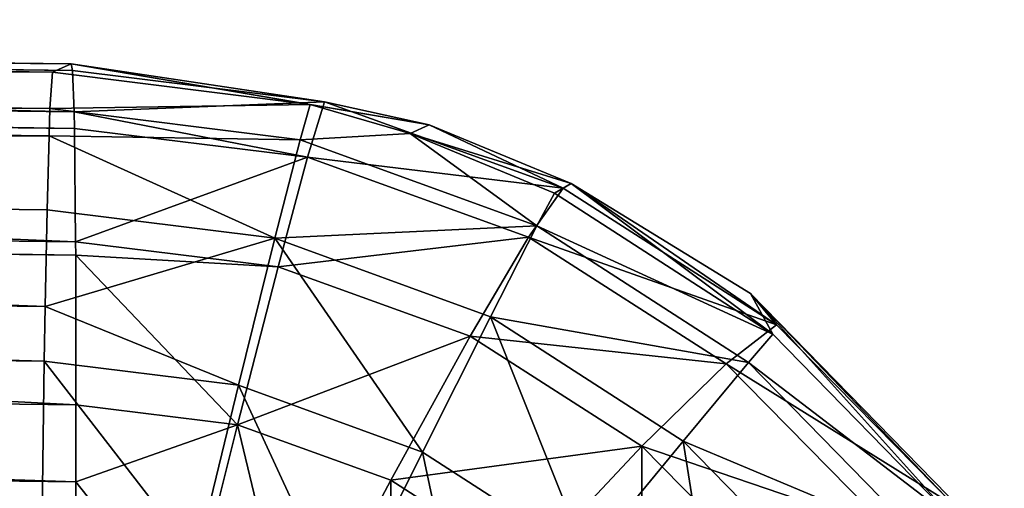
# Model space of a CAD drawing. Header units: millimetres. Extents: x 29 to 339, y 29 to 1104.
# Tile 244 of 256: x 196.55 to 200.79, y 592.9 to 594.92. Entities that reach past the tile are written whole.
import ezdxf

# ---------------------------------------------------------------- set-up
doc = ezdxf.new("R2010")
doc.units = ezdxf.units.MM
doc.header["$LTSCALE"] = 25.4
doc.layers.get('0').update_dxf_attribs({"true_color": 0xff5454})

# ---------------------------------------------------------------- blocks, each defined once
blk = doc.blocks.new('PATIO-10105.STL')
at = {"color": 18, "true_color": 0x000000}
mesh = blk.add_polyface(dxfattribs=at)
corners = [(180.6927, 594.8782, 9.005), (187.7233, 594.8098, 11.8547), (189.723, 594.7861, 11.8333), (186.6515, 594.8239, 12.1542), (180.7736, 594.9154, 16.5271), (185.8731, 594.8371, 12.9496), (185.5967, 594.8458, 14.0276), (185.8962, 594.8478, 15.0994), (186.6916, 594.8423, 15.8779), (187.7695, 594.831, 16.1544), (196.7716, 594.7259, 16.356), (196.6907, 594.6887, 8.8338), (190.801, 594.7747, 12.1098), (191.5963, 594.7693, 12.8883), (191.8959, 594.7712, 13.9602), (191.6194, 594.78, 15.0382), (190.841, 594.7932, 15.8335), (189.7693, 594.8073, 16.133)]
mesh.append_faces([[corners[k] for k in face] for face in [(1, 0, 3), (3, 4, 5), (5, 4, 6), (6, 4, 7), (7, 4, 8), (8, 4, 9), (11, 12, 10), (12, 0, 2)]], dxfattribs={"vtx0": -1, "vtx1": -1, "color": 18})
mesh.append_faces([[corners[k] for k in face] for face in [(0, 1, 2), (3, 0, 4), (9, 4, 10), (12, 11, 0), (10, 12, 13), (10, 13, 14), (10, 14, 15), (10, 15, 16), (10, 16, 17), (10, 17, 9)]], dxfattribs={"vtx0": -1, "vtx2": -1, "color": 18})
mesh = blk.add_polyface(dxfattribs=at)
corners = [(180.7736, 594.9154, 16.5271), (196.7773, 594.6959, 16.9282), (196.7716, 594.7259, 16.356), (180.7794, 594.8854, 17.0994)]
mesh.append_faces([[corners[k] for k in face] for face in [(0, 1, 2), (1, 0, 3)]], dxfattribs={"vtx0": -1, "color": 18})
mesh = blk.add_polyface(dxfattribs=at)
corners = [(180.6827, 594.7222, 8.2405), (196.6907, 594.6887, 8.8338), (196.6806, 594.5327, 8.0693), (180.6927, 594.8782, 9.005)]
mesh.append_faces([[corners[k] for k in face] for face in [(0, 1, 2), (1, 0, 3)]], dxfattribs={"vtx0": -1, "color": 18})
mesh = blk.add_polyface(dxfattribs=at)
corners = [(180.7794, 594.8854, 17.0994), (196.7846, 594.5187, 17.805), (196.7773, 594.6959, 16.9282), (180.7867, 594.7083, 17.9762)]
mesh.append_faces([[corners[k] for k in face] for face in [(0, 1, 2), (1, 0, 3)]], dxfattribs={"vtx0": -1, "color": 18})
mesh = blk.add_polyface(dxfattribs=at)
corners = [(180.6788, 594.6053, 8.0064), (196.6806, 594.5327, 8.0693), (196.6767, 594.4158, 7.8353), (180.6827, 594.7222, 8.2405)]
mesh.append_faces([[corners[k] for k in face] for face in [(0, 1, 2), (1, 0, 3)]], dxfattribs={"vtx0": -1, "color": 18})
mesh = blk.add_polyface(dxfattribs=at)
corners = [(180.7867, 594.7083, 17.9762), (196.7861, 594.4472, 18.0267), (196.7846, 594.5187, 17.805), (180.7882, 594.6368, 18.1979)]
mesh.append_faces([[corners[k] for k in face] for face in [(0, 1, 2), (1, 0, 3)]], dxfattribs={"vtx0": -1, "color": 18})
mesh = blk.add_polyface(dxfattribs=at)
corners = [(196.7716, 594.7259, 16.356), (197.8016, 594.5501, 8.8226), (196.6907, 594.6887, 8.8338)]
mesh.append_faces([[corners[k] for k in face] for face in [(0, 1, 2)]], dxfattribs={"color": 18})
mesh = blk.add_polyface(dxfattribs=at)
corners = [(196.7716, 594.7259, 16.356), (198.3136, 594.4629, 16.3407), (197.8016, 594.5501, 8.8226)]
mesh.append_faces([[corners[k] for k in face] for face in [(0, 1, 2)]], dxfattribs={"color": 18})
mesh = blk.add_polyface(dxfattribs=at)
corners = [(197.8626, 594.5613, 16.9296), (198.3136, 594.4629, 16.3407), (196.7716, 594.7259, 16.356)]
mesh.append_faces([[corners[k] for k in face] for face in [(0, 1, 2)]], dxfattribs={"color": 18})
mesh = blk.add_polyface(dxfattribs=at)
corners = [(197.8626, 594.5613, 16.9296), (196.7716, 594.7259, 16.356), (196.7773, 594.6959, 16.9282)]
mesh.append_faces([[corners[k] for k in face] for face in [(0, 1, 2)]], dxfattribs={"color": 18})
mesh = blk.add_polyface(dxfattribs=at)
corners = [(196.6806, 594.5327, 8.0693), (197.8016, 594.5501, 8.8226), (197.7578, 594.3983, 8.0584), (196.6907, 594.6887, 8.8338)]
mesh.append_faces([[corners[k] for k in face] for face in [(0, 1, 2), (1, 0, 3)]], dxfattribs={"vtx0": -1, "color": 18})
mesh = blk.add_polyface(dxfattribs=at)
corners = [(196.7846, 594.5187, 17.805), (197.8626, 594.5613, 16.9296), (196.7773, 594.6959, 16.9282)]
mesh.append_faces([[corners[k] for k in face] for face in [(0, 1, 2)]], dxfattribs={"color": 18})
mesh = blk.add_polyface(dxfattribs=at)
corners = [(180.7882, 594.6368, 18.1979), (196.7912, 593.959, 19.0417), (196.7861, 594.4472, 18.0267), (180.7933, 594.1486, 19.2129)]
mesh.append_faces([[corners[k] for k in face] for face in [(0, 1, 2), (1, 0, 3)]], dxfattribs={"vtx0": -1, "color": 18})
mesh = blk.add_polyface(dxfattribs=at)
corners = [(180.6706, 594.2855, 7.5939), (196.6767, 594.4158, 7.8353), (196.6685, 594.0959, 7.4227), (180.6788, 594.6053, 8.0064)]
mesh.append_faces([[corners[k] for k in face] for face in [(0, 1, 2), (1, 0, 3)]], dxfattribs={"vtx0": -1, "color": 18})
mesh = blk.add_polyface(dxfattribs=at)
corners = [(196.6806, 594.5327, 8.0693), (197.7578, 594.3983, 8.0584), (196.6767, 594.4158, 7.8353)]
mesh.append_faces([[corners[k] for k in face] for face in [(0, 1, 2)]], dxfattribs={"color": 18})
mesh = blk.add_polyface(dxfattribs=at)
corners = [(197.7905, 594.3226, 18.028), (197.8626, 594.5613, 16.9296), (196.7846, 594.5187, 17.805)]
mesh.append_faces([[corners[k] for k in face] for face in [(0, 1, 2)]], dxfattribs={"color": 18})
mesh = blk.add_polyface(dxfattribs=at)
corners = [(197.8016, 594.5501, 8.8226), (198.2327, 594.4257, 8.8185), (197.7578, 594.3983, 8.0584)]
mesh.append_faces([[corners[k] for k in face] for face in [(0, 1, 2)]], dxfattribs={"color": 18})
mesh = blk.add_polyface(dxfattribs=at)
corners = [(197.7905, 594.3226, 18.028), (198.8908, 594.1899, 16.957), (197.8626, 594.5613, 16.9296), (198.742, 593.979, 18.0534)]
mesh.append_faces([[corners[k] for k in face] for face in [(0, 1, 2), (1, 0, 3)]], dxfattribs={"vtx0": -1, "color": 18})
mesh = blk.add_polyface(dxfattribs=at)
corners = [(198.3136, 594.4629, 16.3407), (198.2327, 594.4257, 8.8185), (197.8016, 594.5501, 8.8226)]
mesh.append_faces([[corners[k] for k in face] for face in [(0, 1, 2)]], dxfattribs={"color": 18})
mesh = blk.add_polyface(dxfattribs=at)
corners = [(198.8908, 594.1899, 16.957), (198.3136, 594.4629, 16.3407), (197.8626, 594.5613, 16.9296)]
mesh.append_faces([[corners[k] for k in face] for face in [(0, 1, 2)]], dxfattribs={"color": 18})
mesh = blk.add_polyface(dxfattribs=at)
corners = [(197.7905, 594.3226, 18.028), (196.7846, 594.5187, 17.805), (196.7861, 594.4472, 18.0267)]
mesh.append_faces([[corners[k] for k in face] for face in [(0, 1, 2)]], dxfattribs={"color": 18})
mesh = blk.add_polyface(dxfattribs=at)
corners = [(196.7912, 593.959, 19.0417), (197.7905, 594.3226, 18.028), (196.7861, 594.4472, 18.0267), (197.6637, 593.8508, 19.0428)]
mesh.append_faces([[corners[k] for k in face] for face in [(0, 1, 2), (1, 0, 3)]], dxfattribs={"vtx0": -1, "color": 18})
mesh = blk.add_polyface(dxfattribs=at)
corners = [(198.2327, 594.4257, 8.8185), (198.926, 594.2094, 16.3353), (198.854, 594.1678, 8.8131), (198.3136, 594.4629, 16.3407)]
mesh.append_faces([[corners[k] for k in face] for face in [(0, 1, 2), (1, 0, 3)]], dxfattribs={"vtx0": -1, "color": 18})
mesh = blk.add_polyface(dxfattribs=at)
corners = [(198.8908, 594.1899, 16.957), (198.926, 594.2094, 16.3353), (198.3136, 594.4629, 16.3407)]
mesh.append_faces([[corners[k] for k in face] for face in [(0, 1, 2)]], dxfattribs={"color": 18})
mesh = blk.add_polyface(dxfattribs=at)
corners = [(196.6767, 594.4158, 7.8353), (197.6494, 593.9736, 7.4127), (196.6685, 594.0959, 7.4227)]
mesh.append_faces([[corners[k] for k in face] for face in [(0, 1, 2)]], dxfattribs={"color": 18})
mesh = blk.add_polyface(dxfattribs=at)
corners = [(197.7578, 594.3983, 8.0584), (197.6494, 593.9736, 7.4127), (196.6767, 594.4158, 7.8353)]
mesh.append_faces([[corners[k] for k in face] for face in [(0, 1, 2)]], dxfattribs={"color": 18})
mesh = blk.add_polyface(dxfattribs=at)
corners = [(198.2327, 594.4257, 8.8185), (198.7781, 594.0276, 8.0492), (197.7578, 594.3983, 8.0584)]
mesh.append_faces([[corners[k] for k in face] for face in [(0, 1, 2)]], dxfattribs={"color": 18})
mesh = blk.add_polyface(dxfattribs=at)
corners = [(198.2327, 594.4257, 8.8185), (198.854, 594.1678, 8.8131), (198.7781, 594.0276, 8.0492)]
mesh.append_faces([[corners[k] for k in face] for face in [(0, 1, 2)]], dxfattribs={"color": 18})
mesh = blk.add_polyface(dxfattribs=at)
corners = [(197.6494, 593.9736, 7.4127), (198.7781, 594.0276, 8.0492), (198.5784, 593.6361, 7.4044), (197.7578, 594.3983, 8.0584)]
mesh.append_faces([[corners[k] for k in face] for face in [(0, 1, 2), (1, 0, 3)]], dxfattribs={"vtx0": -1, "color": 18})
mesh = blk.add_polyface(dxfattribs=at)
corners = [(197.6637, 593.8508, 19.0428), (198.742, 593.979, 18.0534), (197.7905, 594.3226, 18.028), (198.4903, 593.5523, 19.0649)]
mesh.append_faces([[corners[k] for k in face] for face in [(0, 1, 2), (1, 0, 3)]], dxfattribs={"vtx0": -1, "color": 18})
mesh = blk.add_polyface(dxfattribs=at)
corners = [(180.6706, 594.2855, 7.5939), (196.6602, 593.6802, 7.107), (180.6623, 593.8697, 7.2782), (196.6685, 594.0959, 7.4227)]
mesh.append_faces([[corners[k] for k in face] for face in [(0, 1, 2), (1, 0, 3)]], dxfattribs={"vtx0": -1, "color": 18})
mesh = blk.add_polyface(dxfattribs=at)
corners = [(198.742, 593.979, 18.0534), (199.8104, 593.6005, 17.0091), (198.8908, 594.1899, 16.957), (199.5931, 593.4335, 18.1016)]
mesh.append_faces([[corners[k] for k in face] for face in [(0, 1, 2), (1, 0, 3)]], dxfattribs={"vtx0": -1, "color": 18})
mesh = blk.add_polyface(dxfattribs=at)
corners = [(198.926, 594.2094, 16.3353), (199.7948, 593.561, 8.806), (198.854, 594.1678, 8.8131)]
mesh.append_faces([[corners[k] for k in face] for face in [(0, 1, 2)]], dxfattribs={"color": 18})
mesh = blk.add_polyface(dxfattribs=at)
corners = [(199.8104, 593.6005, 17.0091), (198.926, 594.2094, 16.3353), (198.8908, 594.1899, 16.957)]
mesh.append_faces([[corners[k] for k in face] for face in [(0, 1, 2)]], dxfattribs={"color": 18})
mesh = blk.add_polyface(dxfattribs=at)
corners = [(198.926, 594.2094, 16.3353), (199.6989, 593.7362, 16.3294), (199.7948, 593.561, 8.806)]
mesh.append_faces([[corners[k] for k in face] for face in [(0, 1, 2)]], dxfattribs={"color": 18})
mesh = blk.add_polyface(dxfattribs=at)
corners = [(199.8104, 593.6005, 17.0091), (199.6989, 593.7362, 16.3294), (198.926, 594.2094, 16.3353)]
mesh.append_faces([[corners[k] for k in face] for face in [(0, 1, 2)]], dxfattribs={"color": 18})
mesh = blk.add_polyface(dxfattribs=at)
corners = [(180.7933, 594.1486, 19.2129), (196.7915, 593.9009, 19.1321), (196.7912, 593.959, 19.0417), (180.7935, 594.0904, 19.3033)]
mesh.append_faces([[corners[k] for k in face] for face in [(0, 1, 2), (1, 0, 3)]], dxfattribs={"vtx0": -1, "color": 18})
mesh = blk.add_polyface(dxfattribs=at)
corners = [(198.7781, 594.0276, 8.0492), (199.7948, 593.561, 8.806), (199.6903, 593.4393, 8.0423), (198.854, 594.1678, 8.8131)]
mesh.append_faces([[corners[k] for k in face] for face in [(0, 1, 2), (1, 0, 3)]], dxfattribs={"vtx0": -1, "color": 18})
mesh = blk.add_polyface(dxfattribs=at)
corners = [(180.7935, 594.0904, 19.3033), (196.7923, 593.256, 19.9217), (196.7915, 593.9009, 19.1321), (180.7944, 593.4456, 20.0929)]
mesh.append_faces([[corners[k] for k in face] for face in [(0, 1, 2), (1, 0, 3)]], dxfattribs={"vtx0": -1, "color": 18})
mesh = blk.add_polyface(dxfattribs=at)
corners = [(197.6494, 593.9736, 7.4127), (196.6602, 593.6802, 7.107), (196.6685, 594.0959, 7.4227)]
mesh.append_faces([[corners[k] for k in face] for face in [(0, 1, 2)]], dxfattribs={"color": 18})
mesh = blk.add_polyface(dxfattribs=at)
corners = [(198.5784, 593.6361, 7.4044), (199.6903, 593.4393, 8.0423), (199.409, 593.1003, 7.3981), (198.7781, 594.0276, 8.0492)]
mesh.append_faces([[corners[k] for k in face] for face in [(0, 1, 2), (1, 0, 3)]], dxfattribs={"vtx0": -1, "color": 18})
mesh = blk.add_polyface(dxfattribs=at)
corners = [(198.4903, 593.5523, 19.0649), (199.5931, 593.4335, 18.1016), (198.742, 593.979, 18.0534), (199.2296, 593.0784, 19.1068)]
mesh.append_faces([[corners[k] for k in face] for face in [(0, 1, 2), (1, 0, 3)]], dxfattribs={"vtx0": -1, "color": 18})
mesh = blk.add_polyface(dxfattribs=at)
corners = [(197.6494, 593.9736, 7.4127), (197.4929, 593.3406, 6.984), (196.6602, 593.6802, 7.107)]
mesh.append_faces([[corners[k] for k in face] for face in [(0, 1, 2)]], dxfattribs={"color": 18})
mesh = blk.add_polyface(dxfattribs=at)
corners = [(196.7915, 593.9009, 19.1321), (197.6637, 593.8508, 19.0428), (196.7912, 593.959, 19.0417)]
mesh.append_faces([[corners[k] for k in face] for face in [(0, 1, 2)]], dxfattribs={"color": 18})
mesh = blk.add_polyface(dxfattribs=at)
corners = [(197.6494, 593.9736, 7.4127), (198.2853, 593.0527, 6.9769), (197.4929, 593.3406, 6.984), (198.5784, 593.6361, 7.4044)]
mesh.append_faces([[corners[k] for k in face] for face in [(0, 1, 2), (1, 0, 3)]], dxfattribs={"vtx0": -1, "color": 18})
mesh = blk.add_polyface(dxfattribs=at)
corners = [(197.4886, 593.1697, 19.9226), (196.7915, 593.9009, 19.1321), (196.7923, 593.256, 19.9217)]
mesh.append_faces([[corners[k] for k in face] for face in [(0, 1, 2)]], dxfattribs={"color": 18})
mesh = blk.add_polyface(dxfattribs=at)
corners = [(197.4886, 593.1697, 19.9226), (197.6637, 593.8508, 19.0428), (196.7915, 593.9009, 19.1321)]
mesh.append_faces([[corners[k] for k in face] for face in [(0, 1, 2)]], dxfattribs={"color": 18})
mesh = blk.add_polyface(dxfattribs=at)
corners = [(180.6623, 593.8697, 7.2782), (196.6562, 593.4449, 6.9925), (180.6582, 593.6345, 7.1636), (196.6602, 593.6802, 7.107)]
mesh.append_faces([[corners[k] for k in face] for face in [(0, 1, 2), (1, 0, 3)]], dxfattribs={"vtx0": -1, "color": 18})
mesh = blk.add_polyface(dxfattribs=at)
corners = [(197.4886, 593.1697, 19.9226), (198.4903, 593.5523, 19.0649), (197.6637, 593.8508, 19.0428), (198.1483, 592.9315, 19.9402)]
mesh.append_faces([[corners[k] for k in face] for face in [(0, 1, 2), (1, 0, 3)]], dxfattribs={"vtx0": -1, "color": 18})
mesh = blk.add_polyface(dxfattribs=at)
corners = [(200.5771, 592.7599, 8.8016), (199.6989, 593.7362, 16.3294), (200.7918, 592.6171, 16.3231), (199.7948, 593.561, 8.806)]
mesh.append_faces([[corners[k] for k in face] for face in [(0, 1, 2), (1, 0, 3)]], dxfattribs={"vtx0": -1, "color": 18})
mesh = blk.add_polyface(dxfattribs=at)
corners = [(199.6989, 593.7362, 16.3294), (199.8104, 593.6005, 17.0091), (200.5753, 592.8225, 17.0832)]
mesh.append_faces([[corners[k] for k in face] for face in [(0, 1, 2)]], dxfattribs={"color": 18})
mesh = blk.add_polyface(dxfattribs=at)
corners = [(199.6989, 593.7362, 16.3294), (200.5753, 592.8225, 17.0832), (200.7918, 592.6171, 16.3231)]
mesh.append_faces([[corners[k] for k in face] for face in [(0, 1, 2)]], dxfattribs={"color": 18})
mesh = blk.add_polyface(dxfattribs=at)
corners = [(197.4929, 593.3406, 6.984), (196.6562, 593.4449, 6.9925), (196.6602, 593.6802, 7.107)]
mesh.append_faces([[corners[k] for k in face] for face in [(0, 1, 2)]], dxfattribs={"color": 18})
mesh = blk.add_polyface(dxfattribs=at)
corners = [(180.6582, 593.6345, 7.1636), (196.6456, 592.6789, 6.8441), (180.6476, 592.8685, 7.0153), (196.6562, 593.4449, 6.9925)]
mesh.append_faces([[corners[k] for k in face] for face in [(0, 1, 2), (1, 0, 3)]], dxfattribs={"vtx0": -1, "color": 18})
mesh = blk.add_polyface(dxfattribs=at)
corners = [(198.5784, 593.6361, 7.4044), (198.9939, 592.5958, 6.9715), (198.2853, 593.0527, 6.9769), (199.409, 593.1003, 7.3981)]
mesh.append_faces([[corners[k] for k in face] for face in [(0, 1, 2), (1, 0, 3)]], dxfattribs={"vtx0": -1, "color": 18})
mesh = blk.add_polyface(dxfattribs=at)
corners = [(199.5931, 593.4335, 18.1016), (200.5753, 592.8225, 17.0832), (199.8104, 593.6005, 17.0091), (200.301, 592.7136, 18.1701)]
mesh.append_faces([[corners[k] for k in face] for face in [(0, 1, 2), (1, 0, 3)]], dxfattribs={"vtx0": -1, "color": 18})
mesh = blk.add_polyface(dxfattribs=at)
corners = [(198.1483, 592.9315, 19.9402), (199.2296, 593.0784, 19.1068), (198.4903, 593.5523, 19.0649), (198.7383, 592.5533, 19.9736)]
mesh.append_faces([[corners[k] for k in face] for face in [(0, 1, 2), (1, 0, 3)]], dxfattribs={"vtx0": -1, "color": 18})
mesh = blk.add_polyface(dxfattribs=at)
corners = [(199.6903, 593.4393, 8.0423), (200.5771, 592.7599, 8.8016), (200.4487, 592.6627, 8.038), (199.7948, 593.561, 8.806)]
mesh.append_faces([[corners[k] for k in face] for face in [(0, 1, 2), (1, 0, 3)]], dxfattribs={"vtx0": -1, "color": 18})
mesh = blk.add_polyface(dxfattribs=at)
corners = [(196.7916, 592.9251, 20.2234), (180.7944, 593.4456, 20.0929), (180.7937, 593.1147, 20.3945), (196.7923, 593.256, 19.9217)]
mesh.append_faces([[corners[k] for k in face] for face in [(0, 1, 2), (1, 0, 3)]], dxfattribs={"vtx0": -1, "color": 18})
mesh = blk.add_polyface(dxfattribs=at)
corners = [(196.6562, 593.4449, 6.9925), (197.3121, 592.5958, 6.8374), (196.6456, 592.6789, 6.8441), (197.4929, 593.3406, 6.984)]
mesh.append_faces([[corners[k] for k in face] for face in [(0, 1, 2), (1, 0, 3)]], dxfattribs={"vtx0": -1, "color": 18})
mesh = blk.add_polyface(dxfattribs=at)
corners = [(199.2296, 593.0784, 19.1068), (200.301, 592.7136, 18.1701), (199.5931, 593.4335, 18.1016), (199.8445, 592.453, 19.1663)]
mesh.append_faces([[corners[k] for k in face] for face in [(0, 1, 2), (1, 0, 3)]], dxfattribs={"vtx0": -1, "color": 18})
mesh = blk.add_polyface(dxfattribs=at)
corners = [(199.409, 593.1003, 7.3981), (200.4487, 592.6627, 8.038), (200.0997, 592.3932, 7.3942), (199.6903, 593.4393, 8.0423)]
mesh.append_faces([[corners[k] for k in face] for face in [(0, 1, 2), (1, 0, 3)]], dxfattribs={"vtx0": -1, "color": 18})
mesh = blk.add_polyface(dxfattribs=at)
corners = [(197.4929, 593.3406, 6.984), (197.9435, 592.3665, 6.8317), (197.3121, 592.5958, 6.8374), (198.2853, 593.0527, 6.9769)]
mesh.append_faces([[corners[k] for k in face] for face in [(0, 1, 2), (1, 0, 3)]], dxfattribs={"vtx0": -1, "color": 18})
mesh = blk.add_polyface(dxfattribs=at)
corners = [(197.4886, 593.1697, 19.9226), (196.7923, 593.256, 19.9217), (196.7916, 592.9251, 20.2234)]
mesh.append_faces([[corners[k] for k in face] for face in [(0, 1, 2)]], dxfattribs={"color": 18})
mesh = blk.add_polyface(dxfattribs=at)
corners = [(197.4886, 593.1697, 19.9226), (196.7916, 592.9251, 20.2234), (197.2742, 592.3138, 20.6227)]
mesh.append_faces([[corners[k] for k in face] for face in [(0, 1, 2)]], dxfattribs={"color": 18})
mesh = blk.add_polyface(dxfattribs=at)
corners = [(197.7335, 592.1479, 20.635), (197.4886, 593.1697, 19.9226), (197.2742, 592.3138, 20.6227), (198.1483, 592.9315, 19.9402)]
mesh.append_faces([[corners[k] for k in face] for face in [(0, 1, 2), (1, 0, 3)]], dxfattribs={"vtx0": -1, "color": 18})
mesh = blk.add_polyface(dxfattribs=at)
corners = [(196.7894, 592.374, 20.6221), (180.7937, 593.1147, 20.3945), (180.7914, 592.5635, 20.7933), (196.7916, 592.9251, 20.2234)]
mesh.append_faces([[corners[k] for k in face] for face in [(0, 1, 2), (1, 0, 3)]], dxfattribs={"vtx0": -1, "color": 18})
mesh = blk.add_polyface(dxfattribs=at)
corners = [(199.409, 593.1003, 7.3981), (199.583, 591.9925, 6.9682), (198.9939, 592.5958, 6.9715), (200.0997, 592.3932, 7.3942)]
mesh.append_faces([[corners[k] for k in face] for face in [(0, 1, 2), (1, 0, 3)]], dxfattribs={"vtx0": -1, "color": 18})
mesh = blk.add_polyface(dxfattribs=at)
corners = [(198.2853, 593.0527, 6.9769), (198.5081, 592.0023, 6.8274), (197.9435, 592.3665, 6.8317), (198.9939, 592.5958, 6.9715)]
mesh.append_faces([[corners[k] for k in face] for face in [(0, 1, 2), (1, 0, 3)]], dxfattribs={"vtx0": -1, "color": 18})
mesh = blk.add_polyface(dxfattribs=at)
corners = [(199.2291, 592.0541, 20.0212), (199.2296, 593.0784, 19.1068), (198.7383, 592.5533, 19.9736), (199.8445, 592.453, 19.1663)]
mesh.append_faces([[corners[k] for k in face] for face in [(0, 1, 2), (1, 0, 3)]], dxfattribs={"vtx0": -1, "color": 18})
mesh = blk.add_polyface(dxfattribs=at)
corners = [(197.2742, 592.3138, 20.6227), (196.7916, 592.9251, 20.2234), (196.7894, 592.374, 20.6221)]
mesh.append_faces([[corners[k] for k in face] for face in [(0, 1, 2)]], dxfattribs={"color": 18})
mesh = blk.add_polyface(dxfattribs=at)
corners = [(198.1443, 591.8846, 20.6582), (198.1483, 592.9315, 19.9402), (197.7335, 592.1479, 20.635), (198.7383, 592.5533, 19.9736)]
mesh.append_faces([[corners[k] for k in face] for face in [(0, 1, 2), (1, 0, 3)]], dxfattribs={"vtx0": -1, "color": 18})

msp = doc.modelspace()

# ---------------------------------------------------------------- block references
at = {"color": 0}
msp.add_blockref('PATIO-10105.STL', (0, 0), dxfattribs=at)

doc.saveas('drawing.dxf')
